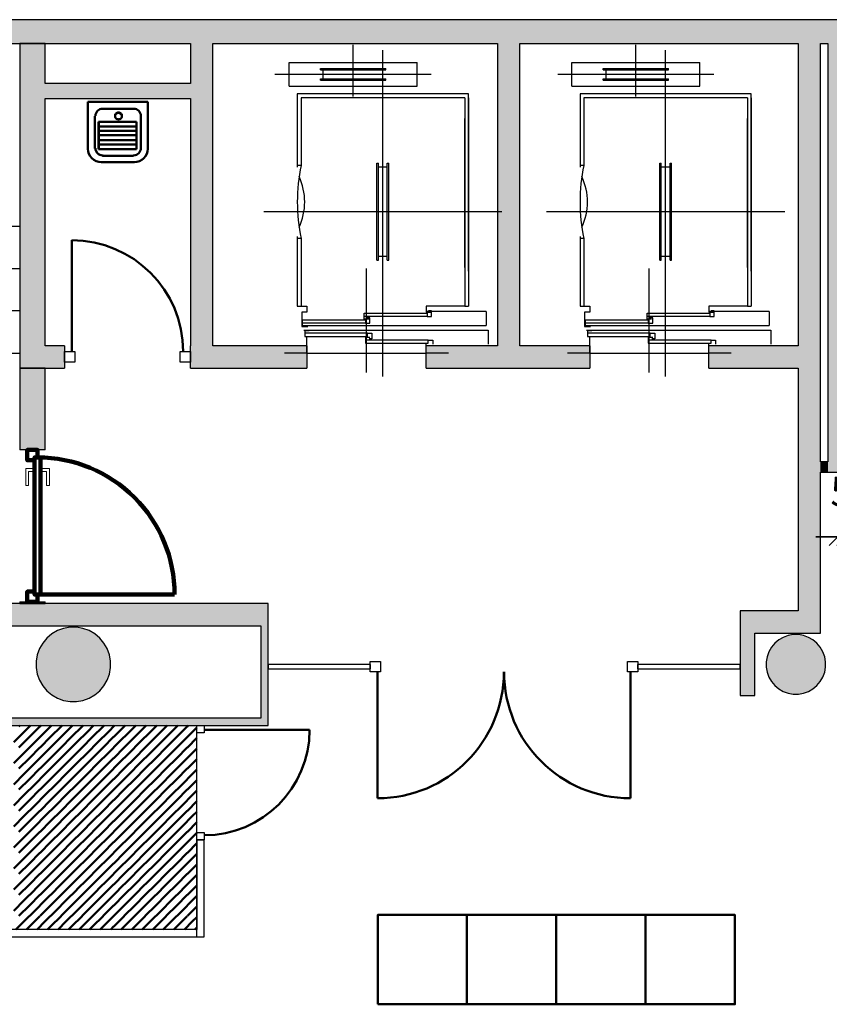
# Model space of a CAD drawing. Header units: metres. Extents: x -1 to 430, y -6 to 31.
# Tile 10 of 11: x 415.78 to 421.22, y 21.62 to 28.23. Entities that reach past the tile are written whole.
import ezdxf

# ---------------------------------------------------------------- set-up
doc = ezdxf.new("R2010")
doc.units = ezdxf.units.M
doc.header["$PDMODE"] = 65
doc.linetypes.add('CONTINUA', pattern=[0])
for name, color, linetype, lineweight in [('3D P4 MURS', 7, 'CONTINUA', 25), ('3D P4 MURS NOUS', 7, 'CONTINUA', 25), ('3D P4 PILAR', 7, 'CONTINUA', 25), ('P4 ESCALES 2D', 7, 'CONTINUA', 25), ('P4 MAMPARES', 7, 'CONTINUA', 25), ('P4 MOBLES', 7, 'CONTINUA', 25)]:
    doc.layers.add(name, color=color, linetype=linetype, lineweight=lineweight)
doc.styles.add('ARIAL', font='arial.ttf')
doc.dimstyles.new('DIMSTYLE_5', dxfattribs={"dimtxt": 0.2, "dimasz": 0.2, "dimexe": 0, "dimexo": 1e-06, "dimgap": 0.1, "dimtad": 2, "dimdec": 0, "dimlfac": 100, "dimrnd": 1, "dimzin": 4, "dimdsep": 46, "dimtxsty": 'ARIAL', "dimblk1": 'ALL_ML_STRICH', "dimblk2": 'ALL_ML_STRICH', "dimsah": 1, "dimcen": 0, "dimse1": 1, "dimse2": 1, "dimclrd": 2, "dimclre": 2, "dimclrt": 2, "dimadec": 0, "dimazin": 0, "dimtfac": 1, "dimtdec": 0, "dimtix": 1, "dimtmove": 2, "dimatfit": 3, "dimfxl": 0, "dimtvp": 1.2, "dimtzin": 0, "dimlwd": 0, "dimlwe": 35, "dimarcsym": 0})

# ---------------------------------------------------------------- blocks, each defined once
blk = doc.blocks.new('_CLOSEDFILLED')
at = {"color": 0, "linetype": 'ByBlock', "lineweight": -2}
blk.add_solid([(-1, 0), (0, 0), (-1, 0)], dxfattribs=at)
blk = doc.blocks.new('TRAMA_0')
at = {"layer": 'P4 MOBLES', "color": 202, "linetype": 'CONTINUA', "lineweight": 50, "transparency": 33554687}
for p, q in [((415.7718, 23.4831), (415.7782, 23.4895)), ((415.8071, 23.4477), (415.8489, 23.4895)), ((415.8425, 23.4124), (415.9131, 23.483)), ((415.9132, 23.4831), (415.9196, 23.4895)), ((415.9486, 23.4477), (415.9903, 23.4895)), ((415.9839, 23.4124), (416.0546, 23.483)), ((416.0546, 23.4831), (416.061, 23.4895)), ((416.09, 23.4477), (416.1317, 23.4895)), ((416.1253, 23.4124), (416.196, 23.483)), ((416.1961, 23.4831), (416.2024, 23.4895)), ((416.2314, 23.4477), (416.2731, 23.4895)), ((416.2668, 23.4124), (416.3374, 23.483)), ((416.3375, 23.4831), (416.3438, 23.4895)), ((416.3728, 23.4477), (416.4146, 23.4895)), ((416.4082, 23.4124), (416.4788, 23.483)), ((416.4789, 23.4831), (416.4853, 23.4895)), ((416.5142, 23.4477), (416.556, 23.4895)), ((416.5496, 23.4124), (416.6202, 23.483)), ((416.6203, 23.4831), (416.6267, 23.4895)), ((416.6557, 23.4477), (416.6974, 23.4895)), ((416.691, 23.4124), (416.7617, 23.483)), ((416.7617, 23.4831), (416.7681, 23.4895)), ((416.7971, 23.4477), (416.8388, 23.4895)), ((416.8324, 23.4124), (416.9031, 23.483)), ((416.9032, 23.4831), (416.9095, 23.4895)), ((416.9385, 23.4477), (416.967, 23.4762)), ((415.7364, 23.377), (415.8071, 23.4477)), ((415.7718, 23.3417), (415.8424, 23.4123)), ((415.8779, 23.377), (415.9485, 23.4477)), ((415.9132, 23.3417), (415.9838, 23.4123)), ((416.0193, 23.377), (416.0899, 23.4477)), ((416.0546, 23.3417), (416.1253, 23.4123)), ((416.1607, 23.377), (416.2313, 23.4477)), ((416.1961, 23.3417), (416.2667, 23.4123)), ((416.3021, 23.377), (416.3728, 23.4477)), ((416.3375, 23.3417), (416.4081, 23.4123)), ((416.4435, 23.377), (416.5142, 23.4477)), ((416.4789, 23.3417), (416.5495, 23.4123)), ((416.585, 23.377), (416.6556, 23.4477)), ((416.6203, 23.3417), (416.691, 23.4123)), ((416.7264, 23.377), (416.797, 23.4477)), ((416.7617, 23.3417), (416.8324, 23.4123)), ((416.8678, 23.377), (416.9384, 23.4477)), ((416.9032, 23.3417), (416.967, 23.4055)), ((415.8071, 23.3063), (415.8778, 23.377)), ((415.8425, 23.271), (415.9131, 23.3416)), ((415.9486, 23.3063), (416.0192, 23.377)), ((415.9839, 23.271), (416.0546, 23.3416)), ((416.09, 23.3063), (416.1606, 23.377)), ((416.1253, 23.271), (416.196, 23.3416)), ((416.2314, 23.3063), (416.302, 23.377)), ((416.2668, 23.271), (416.3374, 23.3416)), ((416.3728, 23.3063), (416.4435, 23.377)), ((416.4082, 23.271), (416.4788, 23.3416)), ((416.5142, 23.3063), (416.5849, 23.377)), ((416.5496, 23.271), (416.6202, 23.3416)), ((416.6557, 23.3063), (416.7263, 23.377)), ((416.691, 23.271), (416.7617, 23.3416)), ((416.7971, 23.3063), (416.8677, 23.377)), ((416.8324, 23.271), (416.9031, 23.3416)), ((415.7364, 23.2356), (415.8071, 23.3062)), ((415.7718, 23.2002), (415.8424, 23.2709)), ((415.8779, 23.2356), (415.9485, 23.3062)), ((415.9132, 23.2002), (415.9838, 23.2709)), ((416.0193, 23.2356), (416.0899, 23.3062)), ((416.0546, 23.2002), (416.1253, 23.2709)), ((416.1607, 23.2356), (416.2313, 23.3062)), ((416.1961, 23.2002), (416.2667, 23.2709)), ((416.3021, 23.2356), (416.3728, 23.3062)), ((416.3375, 23.2002), (416.4081, 23.2709)), ((416.4435, 23.2356), (416.5142, 23.3062)), ((416.4789, 23.2002), (416.5495, 23.2709)), ((416.585, 23.2356), (416.6556, 23.3062)), ((416.6203, 23.2002), (416.691, 23.2709)), ((416.7264, 23.2356), (416.797, 23.3062)), ((416.7617, 23.2002), (416.8324, 23.2709)), ((416.8678, 23.2356), (416.9384, 23.3062)), ((416.9385, 23.3063), (416.967, 23.3348)), ((415.8071, 23.1649), (415.8778, 23.2355)), ((415.9486, 23.1649), (416.0192, 23.2355)), ((416.09, 23.1649), (416.1606, 23.2355)), ((416.2314, 23.1649), (416.302, 23.2355)), ((416.3728, 23.1649), (416.4435, 23.2355)), ((416.5142, 23.1649), (416.5849, 23.2355)), ((416.6557, 23.1649), (416.7263, 23.2355)), ((416.7971, 23.1649), (416.8677, 23.2355)), ((416.9032, 23.2002), (416.967, 23.2641)), ((415.7364, 23.0942), (415.8071, 23.1648)), ((415.8425, 23.1295), (415.9131, 23.2002)), ((415.8779, 23.0942), (415.9485, 23.1648)), ((415.9839, 23.1295), (416.0546, 23.2002)), ((416.0193, 23.0942), (416.0899, 23.1648)), ((416.1253, 23.1295), (416.196, 23.2002)), ((416.1607, 23.0942), (416.2313, 23.1648)), ((416.2668, 23.1295), (416.3374, 23.2002)), ((416.3021, 23.0942), (416.3728, 23.1648)), ((416.4082, 23.1295), (416.4788, 23.2002)), ((416.4435, 23.0942), (416.5142, 23.1648)), ((416.5496, 23.1295), (416.6202, 23.2002)), ((416.585, 23.0942), (416.6556, 23.1648)), ((416.691, 23.1295), (416.7617, 23.2002)), ((416.7264, 23.0942), (416.797, 23.1648)), ((416.8324, 23.1295), (416.9031, 23.2002)), ((416.8678, 23.0942), (416.9384, 23.1648)), ((416.9385, 23.1649), (416.967, 23.1934)), ((415.7718, 23.0588), (415.8424, 23.1295)), ((415.8071, 23.0235), (415.8778, 23.0941)), ((415.9132, 23.0588), (415.9838, 23.1295)), ((415.9486, 23.0235), (416.0192, 23.0941)), ((416.0546, 23.0588), (416.1253, 23.1295)), ((416.09, 23.0235), (416.1606, 23.0941)), ((416.1961, 23.0588), (416.2667, 23.1295)), ((416.2314, 23.0235), (416.302, 23.0941)), ((416.3375, 23.0588), (416.4081, 23.1295)), ((416.3728, 23.0235), (416.4435, 23.0941)), ((416.4789, 23.0588), (416.5495, 23.1295)), ((416.5142, 23.0235), (416.5849, 23.0941)), ((416.6203, 23.0588), (416.691, 23.1295)), ((416.6557, 23.0235), (416.7263, 23.0941)), ((416.7617, 23.0588), (416.8324, 23.1295)), ((416.7971, 23.0235), (416.8677, 23.0941)), ((416.9032, 23.0588), (416.967, 23.1226)), ((415.7364, 22.9528), (415.8071, 23.0234)), ((415.8425, 22.9881), (415.9131, 23.0588)), ((415.8779, 22.9528), (415.9485, 23.0234)), ((415.9839, 22.9881), (416.0546, 23.0588)), ((416.0193, 22.9528), (416.0899, 23.0234)), ((416.1253, 22.9881), (416.196, 23.0588)), ((416.1607, 22.9528), (416.2313, 23.0234)), ((416.2668, 22.9881), (416.3374, 23.0588)), ((416.3021, 22.9528), (416.3728, 23.0234)), ((416.4082, 22.9881), (416.4788, 23.0588)), ((416.4435, 22.9528), (416.5142, 23.0234)), ((416.5496, 22.9881), (416.6202, 23.0588)), ((416.585, 22.9528), (416.6556, 23.0234)), ((416.691, 22.9881), (416.7617, 23.0588)), ((416.7264, 22.9528), (416.797, 23.0234)), ((416.8324, 22.9881), (416.9031, 23.0588)), ((416.8678, 22.9528), (416.9384, 23.0234)), ((416.9385, 23.0235), (416.967, 23.0519)), ((415.7718, 22.9174), (415.8424, 22.988)), ((415.8071, 22.882), (415.8778, 22.9527)), ((415.9132, 22.9174), (415.9838, 22.988)), ((415.9486, 22.882), (416.0192, 22.9527)), ((416.0546, 22.9174), (416.1253, 22.988)), ((416.09, 22.882), (416.1606, 22.9527)), ((416.1961, 22.9174), (416.2667, 22.988)), ((416.2314, 22.882), (416.302, 22.9527)), ((416.3375, 22.9174), (416.4081, 22.988)), ((416.3728, 22.882), (416.4435, 22.9527)), ((416.4789, 22.9174), (416.5495, 22.988)), ((416.5142, 22.882), (416.5849, 22.9527)), ((416.6203, 22.9174), (416.691, 22.988)), ((416.6557, 22.882), (416.7263, 22.9527)), ((416.7617, 22.9174), (416.8324, 22.988)), ((416.7971, 22.882), (416.8677, 22.9527)), ((416.9032, 22.9174), (416.967, 22.9812)), ((415.7364, 22.8113), (415.8071, 22.882)), ((415.8425, 22.8467), (415.9131, 22.9173)), ((415.8779, 22.8113), (415.9485, 22.882)), ((415.9839, 22.8467), (416.0546, 22.9173)), ((416.0193, 22.8113), (416.0899, 22.882)), ((416.1253, 22.8467), (416.196, 22.9173)), ((416.1607, 22.8113), (416.2313, 22.882)), ((416.2668, 22.8467), (416.3374, 22.9173)), ((416.3021, 22.8113), (416.3728, 22.882)), ((416.4082, 22.8467), (416.4788, 22.9173)), ((416.4435, 22.8113), (416.5142, 22.882)), ((416.5496, 22.8467), (416.6202, 22.9173)), ((416.585, 22.8113), (416.6556, 22.882)), ((416.691, 22.8467), (416.7617, 22.9173)), ((416.7264, 22.8113), (416.797, 22.882)), ((416.8324, 22.8467), (416.9031, 22.9173)), ((416.8678, 22.8113), (416.9384, 22.882)), ((416.9385, 22.882), (416.967, 22.9105)), ((415.7718, 22.776), (415.8424, 22.8466)), ((415.8071, 22.7406), (415.8778, 22.8113)), ((415.9132, 22.776), (415.9838, 22.8466)), ((415.9486, 22.7406), (416.0192, 22.8113)), ((416.0546, 22.776), (416.1253, 22.8466)), ((416.09, 22.7406), (416.1606, 22.8113)), ((416.1961, 22.776), (416.2667, 22.8466)), ((416.2314, 22.7406), (416.302, 22.8113)), ((416.3375, 22.776), (416.4081, 22.8466)), ((416.3728, 22.7406), (416.4435, 22.8113)), ((416.4789, 22.776), (416.5495, 22.8466)), ((416.5142, 22.7406), (416.5849, 22.8113)), ((416.6203, 22.776), (416.691, 22.8466)), ((416.6557, 22.7406), (416.7263, 22.8113)), ((416.7617, 22.776), (416.8324, 22.8466)), ((416.7971, 22.7406), (416.8677, 22.8113)), ((416.9032, 22.776), (416.967, 22.8398)), ((415.8425, 22.7053), (415.9131, 22.7759)), ((415.9839, 22.7053), (416.0546, 22.7759)), ((416.1253, 22.7053), (416.196, 22.7759)), ((416.2668, 22.7053), (416.3374, 22.7759)), ((416.4082, 22.7053), (416.4788, 22.7759)), ((416.5496, 22.7053), (416.6202, 22.7759)), ((416.691, 22.7053), (416.7617, 22.7759)), ((416.8324, 22.7053), (416.9031, 22.7759)), ((416.9385, 22.7406), (416.967, 22.7691)), ((415.7364, 22.6699), (415.8071, 22.7406)), ((415.7718, 22.6346), (415.8424, 22.7052)), ((415.8779, 22.6699), (415.9485, 22.7406)), ((415.9132, 22.6346), (415.9838, 22.7052)), ((416.0193, 22.6699), (416.0899, 22.7406)), ((416.0546, 22.6346), (416.1253, 22.7052)), ((416.1607, 22.6699), (416.2313, 22.7406)), ((416.1961, 22.6346), (416.2667, 22.7052)), ((416.3021, 22.6699), (416.3728, 22.7406)), ((416.3375, 22.6346), (416.4081, 22.7052)), ((416.4435, 22.6699), (416.5142, 22.7406)), ((416.4789, 22.6346), (416.5495, 22.7052)), ((416.585, 22.6699), (416.6556, 22.7406)), ((416.6203, 22.6346), (416.691, 22.7052)), ((416.7264, 22.6699), (416.797, 22.7406)), ((416.7617, 22.6346), (416.8324, 22.7052)), ((416.8678, 22.6699), (416.9384, 22.7406)), ((416.9032, 22.6346), (416.967, 22.6984)), ((415.8071, 22.5992), (415.8778, 22.6698)), ((415.8425, 22.5638), (415.9131, 22.6345)), ((415.9486, 22.5992), (416.0192, 22.6698)), ((415.9839, 22.5638), (416.0546, 22.6345)), ((416.09, 22.5992), (416.1606, 22.6698)), ((416.1253, 22.5638), (416.196, 22.6345)), ((416.2314, 22.5992), (416.302, 22.6698)), ((416.2668, 22.5638), (416.3374, 22.6345)), ((416.3728, 22.5992), (416.4435, 22.6698)), ((416.4082, 22.5638), (416.4788, 22.6345)), ((416.5142, 22.5992), (416.5849, 22.6698)), ((416.5496, 22.5638), (416.6202, 22.6345)), ((416.6557, 22.5992), (416.7263, 22.6698)), ((416.691, 22.5638), (416.7617, 22.6345)), ((416.7971, 22.5992), (416.8677, 22.6698)), ((416.8324, 22.5638), (416.9031, 22.6345)), ((416.9385, 22.5992), (416.967, 22.6277)), ((415.7364, 22.5285), (415.8071, 22.5991)), ((415.7718, 22.4931), (415.8424, 22.5638)), ((415.8779, 22.5285), (415.9485, 22.5991)), ((415.9132, 22.4931), (415.9838, 22.5638)), ((416.0193, 22.5285), (416.0899, 22.5991)), ((416.0546, 22.4931), (416.1253, 22.5638)), ((416.1607, 22.5285), (416.2313, 22.5991)), ((416.1961, 22.4931), (416.2667, 22.5638)), ((416.3021, 22.5285), (416.3728, 22.5991)), ((416.3375, 22.4931), (416.4081, 22.5638)), ((416.4435, 22.5285), (416.5142, 22.5991)), ((416.4789, 22.4931), (416.5495, 22.5638)), ((416.585, 22.5285), (416.6556, 22.5991)), ((416.6203, 22.4931), (416.691, 22.5638)), ((416.7264, 22.5285), (416.797, 22.5991)), ((416.7617, 22.4931), (416.8324, 22.5638)), ((416.8678, 22.5285), (416.9384, 22.5991)), ((416.9032, 22.4931), (416.967, 22.557)), ((415.8071, 22.4578), (415.8778, 22.5284)), ((415.8425, 22.4224), (415.9131, 22.4931)), ((415.9486, 22.4578), (416.0192, 22.5284)), ((415.9839, 22.4224), (416.0546, 22.4931)), ((416.09, 22.4578), (416.1606, 22.5284)), ((416.1253, 22.4224), (416.196, 22.4931)), ((416.2314, 22.4578), (416.302, 22.5284)), ((416.2668, 22.4224), (416.3374, 22.4931)), ((416.3728, 22.4578), (416.4435, 22.5284)), ((416.4082, 22.4224), (416.4788, 22.4931)), ((416.5142, 22.4578), (416.5849, 22.5284)), ((416.5496, 22.4224), (416.6202, 22.4931)), ((416.6557, 22.4578), (416.7263, 22.5284)), ((416.691, 22.4224), (416.7617, 22.4931)), ((416.7971, 22.4578), (416.8677, 22.5284)), ((416.8324, 22.4224), (416.9031, 22.4931)), ((416.9385, 22.4578), (416.967, 22.4863)), ((415.7364, 22.3871), (415.8071, 22.4577)), ((415.7718, 22.3517), (415.8424, 22.4224)), ((415.8779, 22.3871), (415.9485, 22.4577)), ((415.9132, 22.3517), (415.9838, 22.4224)), ((416.0193, 22.3871), (416.0899, 22.4577)), ((416.0546, 22.3517), (416.1253, 22.4224)), ((416.1607, 22.3871), (416.2313, 22.4577)), ((416.1961, 22.3517), (416.2667, 22.4224)), ((416.3021, 22.3871), (416.3728, 22.4577)), ((416.3375, 22.3517), (416.4081, 22.4224)), ((416.4435, 22.3871), (416.5142, 22.4577)), ((416.4789, 22.3517), (416.5495, 22.4224)), ((416.585, 22.3871), (416.6556, 22.4577)), ((416.6203, 22.3517), (416.691, 22.4224)), ((416.7264, 22.3871), (416.797, 22.4577)), ((416.7617, 22.3517), (416.8324, 22.4224)), ((416.8678, 22.3871), (416.9384, 22.4577)), ((416.9032, 22.3517), (416.967, 22.4155)), ((415.8071, 22.3164), (415.8778, 22.387)), ((415.8425, 22.281), (415.9131, 22.3516)), ((415.9486, 22.3164), (416.0192, 22.387)), ((415.9839, 22.281), (416.0546, 22.3516)), ((416.09, 22.3164), (416.1606, 22.387)), ((416.1253, 22.281), (416.196, 22.3516)), ((416.2314, 22.3164), (416.302, 22.387)), ((416.2668, 22.281), (416.3374, 22.3516)), ((416.3728, 22.3164), (416.4435, 22.387)), ((416.4082, 22.281), (416.4788, 22.3516)), ((416.5142, 22.3164), (416.5849, 22.387)), ((416.5496, 22.281), (416.6202, 22.3516)), ((416.6557, 22.3164), (416.7263, 22.387)), ((416.691, 22.281), (416.7617, 22.3516)), ((416.7971, 22.3164), (416.8677, 22.387)), ((416.8324, 22.281), (416.9031, 22.3516)), ((415.7364, 22.2457), (415.8071, 22.3163)), ((415.7718, 22.2103), (415.8424, 22.2809)), ((415.8779, 22.2457), (415.9485, 22.3163)), ((415.9132, 22.2103), (415.9838, 22.2809)), ((416.0193, 22.2457), (416.0899, 22.3163)), ((416.0546, 22.2103), (416.1253, 22.2809)), ((416.1607, 22.2457), (416.2313, 22.3163)), ((416.1961, 22.2103), (416.2667, 22.2809)), ((416.3021, 22.2457), (416.3728, 22.3163)), ((416.3375, 22.2103), (416.4081, 22.2809)), ((416.4435, 22.2457), (416.5142, 22.3163)), ((416.4789, 22.2103), (416.5495, 22.2809)), ((416.585, 22.2457), (416.6556, 22.3163)), ((416.6203, 22.2103), (416.691, 22.2809)), ((416.7264, 22.2457), (416.797, 22.3163)), ((416.7617, 22.2103), (416.8324, 22.2809)), ((416.8678, 22.2457), (416.9384, 22.3163)), ((416.9385, 22.3164), (416.967, 22.3448)), ((415.8071, 22.1749), (415.8778, 22.2456)), ((415.9486, 22.1749), (416.0192, 22.2456)), ((416.09, 22.1749), (416.1606, 22.2456)), ((416.2314, 22.1749), (416.302, 22.2456)), ((416.3728, 22.1749), (416.4435, 22.2456)), ((416.5142, 22.1749), (416.5849, 22.2456)), ((416.6557, 22.1749), (416.7263, 22.2456)), ((416.7971, 22.1749), (416.8677, 22.2456)), ((416.9032, 22.2103), (416.967, 22.2741)), ((415.7517, 22.1195), (415.8071, 22.1749)), ((415.8425, 22.1396), (415.9131, 22.2102)), ((415.8931, 22.1195), (415.9485, 22.1749)), ((415.9839, 22.1396), (416.0546, 22.2102)), ((416.0345, 22.1195), (416.0899, 22.1749)), ((416.1253, 22.1396), (416.196, 22.2102)), ((416.1759, 22.1195), (416.2313, 22.1749)), ((416.2668, 22.1396), (416.3374, 22.2102)), ((416.3173, 22.1195), (416.3728, 22.1749)), ((416.4082, 22.1396), (416.4788, 22.2102)), ((416.4588, 22.1195), (416.5142, 22.1749)), ((416.5496, 22.1396), (416.6202, 22.2102)), ((416.6002, 22.1195), (416.6556, 22.1749)), ((416.691, 22.1396), (416.7617, 22.2102)), ((416.7416, 22.1195), (416.797, 22.1749)), ((416.8324, 22.1396), (416.9031, 22.2102)), ((416.883, 22.1195), (416.9384, 22.1749)), ((416.9385, 22.1749), (416.967, 22.2034)), ((415.8224, 22.1195), (415.8424, 22.1395)), ((415.9638, 22.1195), (415.9838, 22.1395)), ((416.1052, 22.1195), (416.1253, 22.1395)), ((416.2466, 22.1195), (416.2667, 22.1395)), ((416.3881, 22.1195), (416.4081, 22.1395)), ((416.5295, 22.1195), (416.5495, 22.1395)), ((416.6709, 22.1195), (416.691, 22.1395)), ((416.8123, 22.1195), (416.8324, 22.1395)), ((416.9537, 22.1195), (416.967, 22.1327))]:
    blk.add_line(p, q, dxfattribs=at)
blk = doc.blocks.new('ALL_ML_STRICH')
at = {"color": 0, "linetype": 'ByBlock', "lineweight": -2}
for p, q in [((0, -0.5), (0, 0.5)), ((-1, 0), (0.5, 0)), ((-0.3, -0.3), (0.3, 0.3))]:
    blk.add_line(p, q, dxfattribs=at)
blk = doc.blocks.new('*D58')
at = {"layer": 'DEFPOINTS', "color": 2, "linetype": 'CONTINUA', "lineweight": 35, "transparency": 33554687}
for p in [(421.327, 25.065), (421.277, 24.9595), (421.277, 24.7568)]:
    blk.add_point(p, dxfattribs=at)
at = {"layer": 'P4 MAMPARES', "color": 2, "linetype": 'CONTINUA', "lineweight": -2, "transparency": 33554687}
blk.add_line((421.277, 24.7568), (421.327, 24.7568), dxfattribs=at)
at = {"layer": 'P4 MAMPARES', "color": 2, "linetype": 'CONTINUA', "lineweight": 35, "transparency": 33554687, "xscale": 0.2, "yscale": 0.2, "zscale": 0.2}
blk.add_blockref('ALL_ML_STRICH', (421.327, 24.7568), dxfattribs=at)
at = {"layer": 'P4 MAMPARES', "color": 2, "linetype": 'CONTINUA', "lineweight": 35, "transparency": 33554687, "xscale": 0.2, "yscale": 0.2, "zscale": 0.2, "rotation": 180}
blk.add_blockref('ALL_ML_STRICH', (421.277, 24.7568), dxfattribs=at)
at = {"layer": 'P4 MAMPARES', "color": 2, "linetype": 'CONTINUA', "lineweight": 35, "transparency": 33554687, "insert": (421.2999, 25.0602), "char_height": 0.2, "width": 0.2, "attachment_point": 5, "style": 'ARIAL'}
blk.add_mtext('\\A1;{5}', dxfattribs=at)

msp = doc.modelspace()

# ---------------------------------------------------------------- hatches: boundary and pattern name
at = {"layer": '3D P4 MURS', "linetype": 'CONTINUA', "lineweight": 18, "true_color": 0xa0a0a0, "transparency": 33554687}
for points in [[(426.8464, 28.2282), (401.2904, 28.2282), (401.2587, 28.0682), (426.8132, 28.0682)], [(415.777, 28.0682), (415.777, 25.8895), (415.947, 25.8895), (415.947, 28.0682)], [(417.0747, 26.0395), (417.0747, 28.0682), (416.9247, 28.0682), (416.9247, 26.0395)], [(419.137, 26.0395), (419.137, 28.0682), (418.987, 28.0682), (418.987, 26.0395)], [(421.007, 28.0682), (421.007, 24.1095), (421.157, 24.1095), (421.157, 28.0682)], [(421.277, 25.1895), (421.277, 28.0682), (421.207, 28.0682), (421.207, 25.1895)], [(415.947, 27.6995), (416.9247, 27.6995), (416.9247, 27.7995), (415.947, 27.7995)], [(416.077, 25.8895), (416.077, 26.0395), (415.947, 26.0395), (415.947, 25.8895)], [(416.9247, 25.8895), (417.707, 25.8895), (417.707, 26.0395), (416.9247, 26.0395)], [(418.507, 25.8895), (419.607, 25.8895), (419.607, 26.0395), (418.507, 26.0395)], [(420.407, 25.8895), (421.007, 25.8895), (421.007, 26.0395), (420.407, 26.0395)], [(421.207, 25.2595), (421.157, 25.2595), (421.157, 25.1895), (421.207, 25.1895)], [(417.447, 24.3095), (410.827, 24.3095), (410.827, 24.1595), (410.867, 24.1595), (410.867, 24.3095), (412.107, 24.3095), (412.107, 24.1595), (417.447, 24.1595)], [(420.717, 23.6918), (420.717, 24.2595), (420.617, 24.2595), (420.617, 23.6918)], [(421.007, 24.2595), (420.717, 24.2595), (420.717, 24.1095), (421.007, 24.1095)], [(417.447, 23.4895), (417.447, 24.1595), (417.397, 24.1595), (417.397, 23.4895)], [(415.487, 23.4895), (417.397, 23.4895), (417.397, 23.5395), (415.487, 23.5395)]]:
    msp.add_hatch(color=253, dxfattribs=at).paths.add_polyline_path(points)
at = {"layer": '3D P4 MURS NOUS', "linetype": 'CONTINUA', "lineweight": 18, "transparency": 33554687}
for points in [[(415.777, 25.8895), (415.777, 25.3397), (415.947, 25.3397), (415.947, 25.8895)], [(415.947, 24.3095), (415.947, 24.3188), (415.777, 24.3188), (415.777, 24.3095)]]:
    msp.add_hatch(color=220, dxfattribs=at).paths.add_polyline_path(points)
at = {"layer": '3D P4 PILAR', "linetype": 'CONTINUA', "lineweight": 18, "transparency": 33554687}
for points in [[(416.1588, 24.1491), (416.1151, 24.1491), (416.0721, 24.1416), (416.0311, 24.1266), (415.9932, 24.1048), (415.9598, 24.0767), (415.9317, 24.0432), (415.9098, 24.0054), (415.8949, 23.9643), (415.8873, 23.9213), (415.8873, 23.8776), (415.8949, 23.8346), (415.9098, 23.7935), (415.9317, 23.7557), (415.9598, 23.7222), (415.9932, 23.6942), (416.0311, 23.6723), (416.0721, 23.6574), (416.1151, 23.6498), (416.1588, 23.6498), (416.2019, 23.6574), (416.2429, 23.6723), (416.2807, 23.6942), (416.3142, 23.7222), (416.3423, 23.7557), (416.3641, 23.7935), (416.3791, 23.8346), (416.3867, 23.8776), (416.3867, 23.9213), (416.3791, 23.9643), (416.3641, 24.0054), (416.3423, 24.0432), (416.3142, 24.0767), (416.2807, 24.1048), (416.2429, 24.1266), (416.2019, 24.1416)], [(421.0095, 24.0992), (420.9745, 24.0992), (420.9401, 24.0931), (420.9072, 24.0812), (420.877, 24.0637), (420.8502, 24.0412), (420.8277, 24.0145), (420.8103, 23.9842), (420.7983, 23.9514), (420.7922, 23.9169), (420.7922, 23.882), (420.7983, 23.8476), (420.8103, 23.8147), (420.8277, 23.7845), (420.8502, 23.7577), (420.877, 23.7352), (420.9072, 23.7177), (420.9401, 23.7058), (420.9745, 23.6997), (421.0095, 23.6997), (421.0439, 23.7058), (421.0767, 23.7177), (421.107, 23.7352), (421.1338, 23.7577), (421.1562, 23.7845), (421.1737, 23.8147), (421.1857, 23.8476), (421.1917, 23.882), (421.1917, 23.9169), (421.1857, 23.9514), (421.1737, 23.9842), (421.1562, 24.0145), (421.1338, 24.0412), (421.107, 24.0637), (421.0767, 24.0812), (421.0439, 24.0931)]]:
    msp.add_hatch(color=9, dxfattribs=at).paths.add_polyline_path(points)

# ---------------------------------------------------------------- linework, layer by layer
at = {"layer": '3D P4 MURS', "color": 7, "linetype": 'CONTINUA', "lineweight": 25, "transparency": 33554687}
for p, q in [((426.8464, 28.2282), (401.2904, 28.2282)), ((408.987, 28.0682), (416.9247, 28.0682)), ((415.777, 28.0682), (415.777, 25.8895)), ((415.947, 28.0682), (415.777, 28.0682)), ((415.947, 27.7995), (415.947, 28.0682)), ((416.9247, 28.0682), (416.9247, 27.7995)), ((417.0747, 26.0395), (417.0747, 28.0682)), ((417.0747, 28.0682), (418.987, 28.0682)), ((418.987, 28.0682), (418.987, 26.0395)), ((419.137, 26.0395), (419.137, 28.0682)), ((419.137, 28.0682), (421.007, 28.0682)), ((421.007, 28.0682), (421.007, 26.0395)), ((421.157, 25.2595), (421.157, 28.0682)), ((421.157, 28.0682), (421.207, 28.0682)), ((421.207, 28.0682), (421.207, 25.2595)), ((416.9247, 27.7995), (415.947, 27.7995)), ((415.947, 26.0395), (415.947, 27.6995)), ((415.947, 27.6995), (416.9247, 27.6995)), ((416.9247, 27.6995), (416.9247, 26.0395)), ((416.077, 26.0395), (415.947, 26.0395)), ((416.077, 26.0395), (416.077, 25.8895)), ((416.9247, 25.8895), (416.9247, 26.0395)), ((417.707, 26.0395), (417.0747, 26.0395)), ((417.707, 26.0395), (417.707, 25.8895)), ((418.507, 25.8895), (418.507, 26.0395)), ((418.987, 26.0395), (418.507, 26.0395)), ((419.607, 26.0395), (419.137, 26.0395)), ((419.607, 26.0395), (419.607, 25.8895)), ((420.407, 25.8895), (420.407, 26.0395)), ((421.007, 26.0395), (420.407, 26.0395)), ((415.777, 25.8895), (415.947, 25.8895)), ((415.947, 25.8895), (416.077, 25.8895)), ((416.9247, 25.8895), (417.707, 25.8895)), ((418.507, 25.8895), (419.607, 25.8895)), ((420.407, 25.8895), (421.007, 25.8895)), ((421.007, 25.8895), (421.007, 24.2595)), ((421.207, 25.2595), (421.157, 25.2595)), ((421.157, 25.1895), (421.207, 25.1895)), ((421.157, 24.1095), (421.157, 25.1895)), ((421.207, 25.1895), (421.277, 25.1895)), ((417.447, 24.3095), (410.827, 24.3095)), ((417.447, 24.1827), (417.447, 24.3095)), ((420.717, 24.2595), (420.617, 24.2595)), ((420.617, 24.2595), (420.617, 23.8995)), ((421.007, 24.2595), (420.717, 24.2595)), ((415.537, 24.1595), (417.397, 24.1595)), ((417.397, 24.1595), (417.397, 23.5395)), ((417.447, 24.1595), (417.447, 24.1827)), ((417.447, 23.8995), (417.447, 24.1595)), ((420.717, 24.1095), (421.007, 24.1095)), ((420.717, 23.6918), (420.717, 24.1095)), ((421.007, 24.1095), (421.157, 24.1095)), ((417.447, 23.8695), (417.447, 23.8995)), ((418.1311, 23.8995), (417.447, 23.8995)), ((417.447, 23.8995), (417.447, 23.8695)), ((417.447, 23.4895), (417.447, 23.8695)), ((417.447, 23.8695), (418.1311, 23.8695)), ((418.1311, 23.8995), (418.1311, 23.8695)), ((419.9302, 23.8695), (419.9302, 23.8995)), ((420.617, 23.8995), (419.9302, 23.8995)), ((419.9302, 23.8695), (420.617, 23.8695)), ((420.617, 23.8995), (420.617, 23.8695)), ((420.617, 23.8695), (420.617, 23.8995)), ((420.617, 23.8695), (420.617, 23.6918)), ((420.617, 23.6918), (420.717, 23.6918)), ((417.397, 23.5395), (415.537, 23.5395)), ((415.487, 23.4895), (416.967, 23.4895)), ((416.967, 23.4895), (417.017, 23.4895)), ((417.017, 23.4895), (417.397, 23.4895)), ((417.397, 23.4895), (417.447, 23.4895)), ((416.967, 22.7219), (417.017, 22.7219)), ((416.967, 22.7219), (416.967, 22.1195)), ((417.017, 22.0695), (417.017, 22.7219)), ((416.967, 22.1195), (415.638, 22.1195)), ((415.647, 22.0695), (416.967, 22.0695)), ((416.967, 22.0695), (416.9678, 22.0695)), ((416.9678, 22.0695), (417.017, 22.0695))]:
    msp.add_line(p, q, dxfattribs=at)
at = {"layer": '3D P4 MURS', "color": 202, "linetype": 'CONTINUA', "lineweight": 50, "transparency": 33554687}
for p, q in [((416.127, 25.9995), (416.127, 26.7472)), ((418.1811, 23.8495), (418.1811, 23.0004)), ((419.8802, 23.8495), (419.8802, 23.0004)), ((417.017, 23.4595), (417.7245, 23.4595))]:
    msp.add_line(p, q, dxfattribs=at)
at = {"layer": '3D P4 MURS', "color": 7, "linetype": 'CONTINUA', "lineweight": 25, "transparency": 33554687}
for points in [[(416.147, 25.9295), (416.077, 25.9295), (416.077, 25.9995), (416.147, 25.9995), (416.147, 25.9295)], [(416.9247, 25.9295), (416.8547, 25.9295), (416.8547, 25.9995), (416.9247, 25.9995), (416.9247, 25.9295)], [(418.1311, 23.9195), (418.2011, 23.9195), (418.2011, 23.8495), (418.1311, 23.8495), (418.1311, 23.9195)], [(419.8602, 23.9195), (419.9302, 23.9195), (419.9302, 23.8495), (419.8602, 23.8495), (419.8602, 23.9195)], [(416.967, 23.4395), (416.967, 23.4895), (417.017, 23.4895), (417.017, 23.4395), (416.967, 23.4395)], [(416.967, 22.7219), (416.967, 22.7719), (417.017, 22.7719), (417.017, 22.7219), (416.967, 22.7219)]]:
    msp.add_lwpolyline(points, close=True, dxfattribs=at)
at = {"layer": '3D P4 MURS', "color": 202, "linetype": 'CONTINUA', "lineweight": 50, "transparency": 33554687}
for centre, radius, start, end in [((416.127, 25.9995), 0.7477, 0, 90), ((418.1811, 23.8495), 0.849, 270, 0), ((419.8802, 23.8495), 0.849, 180, 270), ((417.017, 23.4595), 0.7075, 270, 0)]:
    msp.add_arc(centre, radius, start, end, dxfattribs=at)
at = {"layer": '3D P4 MURS NOUS', "color": 7, "linetype": 'CONTINUA', "lineweight": 25, "transparency": 33554687}
for p, q in [((415.777, 25.8895), (415.777, 25.3397)), ((415.947, 25.8895), (415.777, 25.8895)), ((415.947, 25.3397), (415.947, 25.8895)), ((415.947, 25.3397), (415.777, 25.3397)), ((415.777, 24.3188), (415.947, 24.3188)), ((415.777, 24.3188), (415.777, 24.3095)), ((415.777, 24.3095), (415.947, 24.3095)), ((415.947, 24.3095), (415.947, 24.3188))]:
    msp.add_line(p, q, dxfattribs=at)
at = {"layer": '3D P4 MURS NOUS', "color": 240, "linetype": 'CONTINUA', "lineweight": 140, "transparency": 33554687}
msp.add_line((415.917, 24.3688), (416.8179, 24.3688), dxfattribs=at)
for points in [[(415.877, 25.2697), (415.877, 25.2897), (415.897, 25.2897), (415.897, 25.3397), (415.827, 25.3397), (415.827, 25.2697), (415.877, 25.2697)], [(415.877, 25.2897), (415.877, 24.3688), (415.897, 24.3688), (415.917, 24.3688), (415.917, 25.2897), (415.897, 25.2897), (415.877, 25.2897)], [(415.897, 24.3688), (415.877, 24.3688), (415.877, 24.3888), (415.827, 24.3888), (415.827, 24.3188), (415.897, 24.3188), (415.897, 24.3688)]]:
    msp.add_lwpolyline(points, close=True, dxfattribs=at)
at = {"layer": '3D P4 MURS NOUS', "color": 40, "linetype": 'CONTINUA', "lineweight": 18, "transparency": 33554687}
for points in [[(415.867, 25.2147), (415.867, 25.1947), (415.837, 25.1947), (415.837, 25.0997), (415.817, 25.0997), (415.817, 25.2147), (415.867, 25.2147)], [(415.867, 25.2297), (415.867, 25.1797), (415.877, 25.1797), (415.877, 25.2297), (415.867, 25.2297)], [(415.917, 25.2297), (415.917, 25.1797), (415.927, 25.1797), (415.927, 25.2297), (415.917, 25.2297)], [(415.927, 25.2147), (415.927, 25.1947), (415.957, 25.1947), (415.957, 25.0997), (415.977, 25.0997), (415.977, 25.2147), (415.927, 25.2147)]]:
    msp.add_lwpolyline(points, close=True, dxfattribs=at)
at = {"layer": '3D P4 MURS NOUS', "color": 240, "linetype": 'CONTINUA', "lineweight": 140, "transparency": 33554687}
msp.add_ellipse((415.897, 24.3688), major_axis=(0, -0.9209), ratio=1, start_param=1.570796, end_param=3.141593, dxfattribs=at)
at = {"layer": '3D P4 PILAR', "color": 7, "linetype": 'CONTINUA', "lineweight": 25, "transparency": 33554687}
for p, q in [((416.0721, 24.1416), (416.0311, 24.1266)), ((416.1151, 24.1491), (416.0721, 24.1416)), ((416.1588, 24.1491), (416.1151, 24.1491)), ((416.2019, 24.1416), (416.1588, 24.1491)), ((416.2429, 24.1266), (416.2019, 24.1416)), ((415.9598, 24.0767), (415.9317, 24.0432)), ((415.9932, 24.1048), (415.9598, 24.0767)), ((416.0311, 24.1266), (415.9932, 24.1048)), ((416.2807, 24.1048), (416.2429, 24.1266)), ((416.3142, 24.0767), (416.2807, 24.1048)), ((416.3423, 24.0432), (416.3142, 24.0767)), ((420.9072, 24.0812), (420.877, 24.0637)), ((420.9401, 24.0931), (420.9072, 24.0812)), ((420.9745, 24.0992), (420.9401, 24.0931)), ((421.0095, 24.0992), (420.9745, 24.0992)), ((421.0439, 24.0931), (421.0095, 24.0992)), ((421.0767, 24.0812), (421.0439, 24.0931)), ((421.107, 24.0637), (421.0767, 24.0812)), ((415.9098, 24.0054), (415.8949, 23.9643)), ((415.9317, 24.0432), (415.9098, 24.0054)), ((416.3641, 24.0054), (416.3423, 24.0432)), ((416.3791, 23.9643), (416.3641, 24.0054)), ((420.8277, 24.0145), (420.8103, 23.9842)), ((420.8502, 24.0412), (420.8277, 24.0145)), ((420.877, 24.0637), (420.8502, 24.0412)), ((421.1338, 24.0412), (421.107, 24.0637)), ((421.1562, 24.0145), (421.1338, 24.0412)), ((421.1737, 23.9842), (421.1562, 24.0145)), ((415.8949, 23.9643), (415.8873, 23.9213)), ((416.3867, 23.9213), (416.3791, 23.9643)), ((420.7983, 23.9514), (420.7922, 23.9169)), ((420.8103, 23.9842), (420.7983, 23.9514)), ((421.1857, 23.9514), (421.1737, 23.9842)), ((421.1917, 23.9169), (421.1857, 23.9514)), ((415.8873, 23.9213), (415.8873, 23.8776)), ((415.8873, 23.8776), (415.8949, 23.8346)), ((416.3791, 23.8346), (416.3867, 23.8776)), ((416.3867, 23.8776), (416.3867, 23.9213)), ((420.7922, 23.9169), (420.7922, 23.882)), ((420.7922, 23.882), (420.7983, 23.8476)), ((421.1857, 23.8476), (421.1917, 23.882)), ((421.1917, 23.882), (421.1917, 23.9169)), ((415.8949, 23.8346), (415.9098, 23.7935)), ((416.3641, 23.7935), (416.3791, 23.8346)), ((420.7983, 23.8476), (420.8103, 23.8147)), ((420.8103, 23.8147), (420.8277, 23.7845)), ((421.1562, 23.7845), (421.1737, 23.8147)), ((421.1737, 23.8147), (421.1857, 23.8476)), ((415.9098, 23.7935), (415.9317, 23.7557)), ((415.9317, 23.7557), (415.9598, 23.7222)), ((416.3142, 23.7222), (416.3423, 23.7557)), ((416.3423, 23.7557), (416.3641, 23.7935)), ((420.8277, 23.7845), (420.8502, 23.7577)), ((420.8502, 23.7577), (420.877, 23.7352)), ((420.877, 23.7352), (420.9072, 23.7177)), ((421.0767, 23.7177), (421.107, 23.7352)), ((421.107, 23.7352), (421.1338, 23.7577)), ((421.1338, 23.7577), (421.1562, 23.7845)), ((415.9598, 23.7222), (415.9932, 23.6942)), ((415.9932, 23.6942), (416.0311, 23.6723)), ((416.0311, 23.6723), (416.0721, 23.6574)), ((416.2019, 23.6574), (416.2429, 23.6723)), ((416.2429, 23.6723), (416.2807, 23.6942)), ((416.2807, 23.6942), (416.3142, 23.7222)), ((420.9072, 23.7177), (420.9401, 23.7058)), ((420.9401, 23.7058), (420.9745, 23.6997)), ((420.9745, 23.6997), (421.0095, 23.6997)), ((421.0095, 23.6997), (421.0439, 23.7058)), ((421.0439, 23.7058), (421.0767, 23.7177)), ((416.0721, 23.6574), (416.1151, 23.6498)), ((416.1151, 23.6498), (416.1588, 23.6498)), ((416.1588, 23.6498), (416.2019, 23.6574))]:
    msp.add_line(p, q, dxfattribs=at)
at = {"layer": 'P4 ESCALES 2D', "color": 7, "lineweight": 25, "transparency": 33554687}
for p, q in [((418.017, 27.7115), (418.017, 28.0595)), ((419.917, 27.7115), (419.917, 28.0595)), ((418.217, 25.8335), (418.217, 28.0245)), ((420.117, 25.8335), (420.117, 28.0245)), ((417.587, 27.7815), (417.587, 27.9415)), ((417.587, 27.9415), (418.447, 27.9415)), ((417.797, 27.9015), (418.237, 27.9015)), ((417.797, 27.8915), (417.797, 27.9015)), ((418.237, 27.8915), (418.237, 27.9015)), ((418.447, 27.7815), (418.447, 27.9415)), ((419.487, 27.9415), (420.347, 27.9415)), ((419.487, 27.7815), (419.487, 27.9415)), ((419.697, 27.8915), (419.697, 27.9015)), ((419.697, 27.9015), (420.137, 27.9015)), ((420.137, 27.8915), (420.137, 27.9015)), ((420.347, 27.7815), (420.347, 27.9415)), ((417.492, 27.8615), (418.542, 27.8615)), ((417.797, 27.8915), (418.237, 27.8915)), ((417.817, 27.8315), (417.817, 27.8915)), ((418.217, 27.8315), (418.217, 27.8915)), ((419.392, 27.8615), (420.442, 27.8615)), ((419.697, 27.8915), (420.137, 27.8915)), ((419.717, 27.8315), (419.717, 27.8915)), ((420.117, 27.8315), (420.117, 27.8915)), ((417.587, 27.7815), (418.447, 27.7815)), ((417.797, 27.8215), (417.797, 27.8315)), ((417.797, 27.8315), (418.237, 27.8315)), ((417.797, 27.8215), (418.237, 27.8215)), ((418.237, 27.8215), (418.237, 27.8315)), ((419.487, 27.7815), (420.347, 27.7815)), ((419.697, 27.8315), (420.137, 27.8315)), ((419.697, 27.8215), (419.697, 27.8315)), ((419.697, 27.8215), (420.137, 27.8215)), ((420.137, 27.8215), (420.137, 27.8315)), ((418.792, 27.7295), (417.642, 27.7295)), ((417.642, 27.7295), (417.642, 27.2375)), ((418.767, 27.7045), (417.667, 27.7045)), ((417.667, 27.7045), (417.667, 27.2495)), ((418.767, 27.7045), (418.767, 26.3045)), ((418.792, 26.5395), (418.792, 27.7295)), ((418.792, 27.7045), (418.792, 26.3045)), ((419.542, 27.7295), (419.542, 27.2375)), ((420.692, 27.7295), (419.542, 27.7295)), ((419.567, 27.7045), (419.567, 27.2495)), ((420.667, 27.7045), (419.567, 27.7045)), ((420.667, 27.7045), (420.667, 26.3045)), ((420.692, 26.5395), (420.692, 27.7295)), ((420.692, 27.7045), (420.692, 26.3045)), ((418.767, 26.5645), (418.767, 27.5645)), ((420.667, 26.5645), (420.667, 27.5645)), ((417.667, 27.2495), (417.642, 27.2495)), ((418.177, 27.2645), (418.187, 27.2645)), ((418.177, 26.6145), (418.177, 27.2645)), ((418.187, 26.6145), (418.187, 27.2645)), ((418.187, 27.2395), (418.247, 27.2395)), ((418.247, 27.2645), (418.257, 27.2645)), ((418.247, 26.6145), (418.247, 27.2645)), ((418.257, 26.6145), (418.257, 27.2645)), ((419.567, 27.2495), (419.542, 27.2495)), ((420.077, 26.6145), (420.077, 27.2645)), ((420.077, 27.2645), (420.087, 27.2645)), ((420.087, 26.6145), (420.087, 27.2645)), ((420.087, 27.2395), (420.147, 27.2395)), ((420.147, 26.6145), (420.147, 27.2645)), ((420.147, 27.2645), (420.157, 27.2645)), ((420.157, 26.6145), (420.157, 27.2645)), ((417.417, 26.9395), (419.017, 26.9395)), ((419.317, 26.9395), (420.917, 26.9395)), ((415.777, 26.8395), (414.607, 26.8395)), ((417.642, 26.7735), (417.642, 26.3045)), ((417.667, 26.7595), (417.642, 26.7595)), ((417.667, 26.7595), (417.667, 26.3045)), ((419.542, 26.7735), (419.542, 26.3045)), ((419.567, 26.7595), (419.542, 26.7595)), ((419.567, 26.7595), (419.567, 26.3045)), ((418.177, 26.6145), (418.187, 26.6145)), ((418.187, 26.6395), (418.247, 26.6395)), ((418.247, 26.6145), (418.257, 26.6145)), ((420.077, 26.6145), (420.087, 26.6145)), ((420.087, 26.6395), (420.147, 26.6395)), ((420.147, 26.6145), (420.157, 26.6145)), ((415.777, 26.5561), (414.607, 26.5561)), ((418.107, 25.8605), (418.107, 26.5585)), ((420.007, 25.8605), (420.007, 26.5585)), ((415.777, 26.2728), (414.607, 26.2728)), ((417.642, 26.3045), (417.707, 26.3045)), ((418.912, 26.2685), (418.507, 26.2685)), ((418.767, 26.3045), (418.792, 26.3045)), ((418.912, 26.2685), (418.912, 26.1745)), ((419.542, 26.3045), (419.607, 26.3045)), ((420.812, 26.2685), (420.407, 26.2685)), ((420.667, 26.3045), (420.692, 26.3045)), ((420.812, 26.2685), (420.812, 26.1745)), ((418.1, 26.1905), (417.678, 26.1905)), ((418.514, 26.2355), (418.092, 26.2355)), ((420, 26.1905), (419.578, 26.1905)), ((420.414, 26.2355), (419.992, 26.2355)), ((417.672, 26.1745), (418.912, 26.1745)), ((418.114, 26.1225), (417.692, 26.1225)), ((419.572, 26.1745), (420.812, 26.1745)), ((420.014, 26.1225), (419.592, 26.1225)), ((417.707, 26.0495), (417.707, 26.1005)), ((417.707, 25.9895), (417.707, 26.0495)), ((418.522, 26.0775), (418.1, 26.0775)), ((418.507, 25.9895), (418.507, 26.0495)), ((419.607, 26.0495), (419.607, 26.1005)), ((419.607, 25.9895), (419.607, 26.0495)), ((420.422, 26.0775), (420, 26.0775)), ((420.407, 25.9895), (420.407, 26.0495)), ((410.827, 25.9895), (415.777, 25.9895)), ((417.707, 25.9895), (417.557, 25.9895)), ((417.707, 25.9895), (418.507, 25.9895)), ((418.657, 25.9895), (418.507, 25.9895)), ((419.607, 25.9895), (419.457, 25.9895)), ((419.607, 25.9895), (420.407, 25.9895)), ((420.557, 25.9895), (420.407, 25.9895)), ((416.967, 22.0695), (416.967, 23.4895))]:
    msp.add_line(p, q, dxfattribs=at)
at = {"layer": 'P4 ESCALES 2D', "color": 7, "linetype": 'CONTINUA', "lineweight": 25, "transparency": 33554687}
for p, q in [((416.2366, 27.6767), (416.6373, 27.6767)), ((416.2366, 27.6767), (416.2366, 27.36)), ((416.6373, 27.6767), (416.6373, 27.36)), ((416.2817, 27.5815), (416.2817, 27.365)), ((416.3318, 27.6316), (416.5422, 27.6316)), ((416.5922, 27.5815), (416.5922, 27.365)), ((416.3105, 27.5411), (416.3105, 27.3608)), ((416.3105, 27.5411), (416.5609, 27.5411)), ((416.3105, 27.511), (416.5609, 27.511)), ((416.5609, 27.5411), (416.5609, 27.3608)), ((416.3105, 27.481), (416.5609, 27.481)), ((416.3105, 27.4509), (416.5609, 27.4509)), ((416.3105, 27.4209), (416.5609, 27.4209)), ((416.3105, 27.3908), (416.5609, 27.3908)), ((416.3105, 27.3608), (416.5609, 27.3608)), ((416.3318, 27.315), (416.5422, 27.315)), ((416.3268, 27.2699), (416.5472, 27.2699))]:
    msp.add_line(p, q, dxfattribs=at)
at = {"layer": 'P4 ESCALES 2D', "color": 7, "lineweight": 25, "transparency": 33554687}
for points in [[(417.667, 26.3045), (417.707, 26.3045), (417.707, 26.2635), (417.672, 26.2635), (417.672, 26.1675), (417.712, 26.1675)], [(418.122, 26.2185), (418.092, 26.2185), (418.092, 26.2575), (418.514, 26.2575), (418.514, 26.2355), (418.544, 26.2355), (418.544, 26.2725), (418.524, 26.2725)], [(418.767, 26.3045), (418.507, 26.3045), (418.507, 26.2635), (418.537, 26.2635)], [(419.567, 26.3045), (419.607, 26.3045), (419.607, 26.2635), (419.572, 26.2635), (419.572, 26.1675), (419.612, 26.1675)], [(420.022, 26.2185), (419.992, 26.2185), (419.992, 26.2575), (420.414, 26.2575), (420.414, 26.2355), (420.444, 26.2355), (420.444, 26.2725), (420.424, 26.2725)], [(420.667, 26.3045), (420.407, 26.3045), (420.407, 26.2635), (420.437, 26.2635)], [(417.708, 26.1735), (417.678, 26.1735), (417.678, 26.2125), (418.1, 26.2125), (418.1, 26.1905), (418.13, 26.1905), (418.13, 26.2275), (418.11, 26.2275)], [(419.608, 26.1735), (419.578, 26.1735), (419.578, 26.2125), (420, 26.2125), (420, 26.1905), (420.03, 26.1905), (420.03, 26.2275), (420.01, 26.2275)], [(417.685, 26.1445), (418.925, 26.1445), (418.925, 26.0495)], [(417.722, 26.1395), (417.692, 26.1395), (417.692, 26.1005), (418.114, 26.1005), (418.114, 26.1225), (418.144, 26.1225), (418.144, 26.0855), (418.124, 26.0855)], [(419.585, 26.1445), (420.825, 26.1445), (420.825, 26.0495)], [(419.622, 26.1395), (419.592, 26.1395), (419.592, 26.1005), (420.014, 26.1005), (420.014, 26.1225), (420.044, 26.1225), (420.044, 26.0855), (420.024, 26.0855)], [(418.13, 26.0945), (418.1, 26.0945), (418.1, 26.0555), (418.522, 26.0555), (418.522, 26.0775), (418.552, 26.0775), (418.552, 26.0495)], [(420.03, 26.0945), (420, 26.0945), (420, 26.0555), (420.422, 26.0555), (420.422, 26.0775), (420.452, 26.0775), (420.452, 26.0495)]]:
    msp.add_lwpolyline(points, dxfattribs=at)
at = {"layer": 'P4 ESCALES 2D', "color": 7, "linetype": 'CONTINUA', "lineweight": 25, "transparency": 33554687}
msp.add_circle((416.4396, 27.5788), 0.0213, dxfattribs=at)
for centre, radius, start, end in [((416.3318, 27.5815), 0.0501, 90, 180), ((416.5422, 27.5815), 0.0501, 0, 90), ((416.3268, 27.36), 0.0902, 180, 270), ((416.3318, 27.365), 0.0501, 180, 270), ((416.5422, 27.365), 0.0501, 270, 0), ((416.5472, 27.36), 0.0902, 270, 0)]:
    msp.add_arc(centre, radius, start, end, dxfattribs=at)
at = {"layer": 'P4 ESCALES 2D', "color": 7, "lineweight": 25, "transparency": 33554687}
for centre, radius, start, end in [((418.855, 27.0045), 1.213, 168.34732, 191.65268), ((420.755, 27.0045), 1.213, 168.34732, 191.65268), ((417.293, 27.0045), 0.399, 334.78151, 25.21849), ((419.193, 27.0045), 0.399, 334.78151, 25.21849)]:
    msp.add_arc(centre, radius, start, end, dxfattribs=at)
at = {"layer": 'P4 MOBLES', "color": 202, "linetype": 'CONTINUA', "lineweight": 50, "transparency": 33554687}
for p, q in [((416.2353, 27.6773), (416.6374, 27.6773)), ((416.2353, 27.6773), (416.2353, 27.3598)), ((416.6374, 27.6773), (416.6374, 27.3598)), ((416.2818, 27.58), (416.2818, 27.3641)), ((416.3326, 27.6308), (416.54, 27.6308)), ((416.5908, 27.58), (416.5908, 27.3641)), ((416.3072, 27.5419), (416.3072, 27.3598)), ((416.3072, 27.5419), (416.5612, 27.5419)), ((416.3072, 27.5122), (416.5612, 27.5122)), ((416.5612, 27.5419), (416.5612, 27.3598)), ((416.3072, 27.4826), (416.5612, 27.4826)), ((416.3072, 27.453), (416.5612, 27.453)), ((416.3072, 27.4191), (416.5612, 27.4191)), ((416.3072, 27.3895), (416.5612, 27.3895)), ((416.3072, 27.3598), (416.5612, 27.3598)), ((416.3326, 27.3133), (416.54, 27.3133)), ((416.3242, 27.2709), (416.5443, 27.2709))]:
    msp.add_line(p, q, dxfattribs=at)
for points in [[(416.3347, 27.6308), (416.3249, 27.6298), (416.3158, 27.6269), (416.3075, 27.6225), (416.3003, 27.6165), (416.2944, 27.6093), (416.2899, 27.601), (416.287, 27.5919), (416.2861, 27.5821)], [(416.5908, 27.5821), (416.5899, 27.5919), (416.587, 27.601), (416.5825, 27.6093), (416.5766, 27.6165), (416.5694, 27.6225), (416.5611, 27.6269), (416.552, 27.6298), (416.5422, 27.6308)], [(416.2353, 27.362), (416.2371, 27.3436), (416.2424, 27.3265), (416.2508, 27.3111), (416.2619, 27.2976), (416.2754, 27.2865), (416.2908, 27.2781), (416.3079, 27.2728), (416.3263, 27.2709)], [(416.2861, 27.3662), (416.287, 27.3564), (416.2899, 27.3472), (416.2944, 27.339), (416.3003, 27.3318), (416.3075, 27.3258), (416.3158, 27.3213), (416.3249, 27.3185), (416.3347, 27.3175)], [(416.5422, 27.3175), (416.552, 27.3185), (416.5611, 27.3213), (416.5694, 27.3258), (416.5766, 27.3318), (416.5825, 27.339), (416.587, 27.3472), (416.5899, 27.3564), (416.5908, 27.3662)], [(416.5464, 27.2709), (416.5647, 27.2728), (416.5818, 27.2781), (416.5973, 27.2865), (416.6108, 27.2976), (416.6219, 27.3111), (416.6303, 27.3265), (416.6356, 27.3436), (416.6374, 27.362)]]:
    msp.add_lwpolyline(points, dxfattribs=at)
for points in [[(416.4639, 27.5821), (416.4634, 27.5868), (416.462, 27.5911), (416.4599, 27.5951), (416.457, 27.5985), (416.4536, 27.6014), (416.4496, 27.6035), (416.4453, 27.6049), (416.4406, 27.6054), (416.4359, 27.6049), (416.4315, 27.6035), (416.4276, 27.6014), (416.4241, 27.5985), (416.4213, 27.5951), (416.4191, 27.5911), (416.4178, 27.5868), (416.4173, 27.5821), (416.4178, 27.5774), (416.4191, 27.573), (416.4213, 27.5691), (416.4241, 27.5656), (416.4276, 27.5628), (416.4315, 27.5606), (416.4359, 27.5593), (416.4406, 27.5588), (416.4453, 27.5593), (416.4496, 27.5606), (416.4536, 27.5628), (416.457, 27.5656), (416.4599, 27.5691), (416.462, 27.573), (416.4634, 27.5774), (416.4639, 27.5821)], [(418.1821, 21.6173), (418.1821, 22.2173), (418.7821, 22.2173), (418.7821, 21.6173), (418.1821, 21.6173)], [(418.7821, 21.6173), (418.7821, 22.2173), (419.3821, 22.2173), (419.3821, 21.6173), (418.7821, 21.6173)], [(419.3821, 21.6173), (419.3821, 22.2173), (419.9821, 22.2173), (419.9821, 21.6173), (419.3821, 21.6173)], [(419.9821, 21.6173), (419.9821, 22.2173), (420.5821, 22.2173), (420.5821, 21.6173), (419.9821, 21.6173)]]:
    msp.add_lwpolyline(points, close=True, dxfattribs=at)

# ---------------------------------------------------------------- block references
at = {"layer": '3D P4 PILAR', "color": 7, "linetype": 'CONTINUA', "lineweight": 25, "transparency": 33554687, "xscale": 0.0002666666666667, "yscale": 0.0002666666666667, "zscale": 0.0002666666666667}
for p in [(416.137, 23.8995), (420.992, 23.8995)]:
    msp.add_blockref('_CLOSEDFILLED', p, dxfattribs=at)
at = {"layer": 'P4 MOBLES', "color": 202, "linetype": 'CONTINUA', "lineweight": 50, "transparency": 33554687}
msp.add_blockref('TRAMA_0', (0, 0), dxfattribs=at)

# ---------------------------------------------------------------- dimensions: what is measured, and where the dimension line sits
at = {"layer": 'P4 MAMPARES', "color": 2, "linetype": 'CONTINUA', "lineweight": 35, "transparency": 33554687}
dim = msp.add_linear_dim(base=(421.327, 24.7568), p1=(421.277, 24.9595), p2=(421.327, 25.065), dimstyle='DIMSTYLE_5', override={"dimpost": '<>', "dimclrd": 2, "dimclre": 2, "dimclrt": 2, "dimlwd": 0, "dimlwe": 35}, dxfattribs=at)
dim.commit()
dim.dimension.update_dxf_attribs({"geometry": '*D58', "text_midpoint": (421.2999, 25.0602), "dimtype": 160})

doc.saveas('drawing.dxf')
